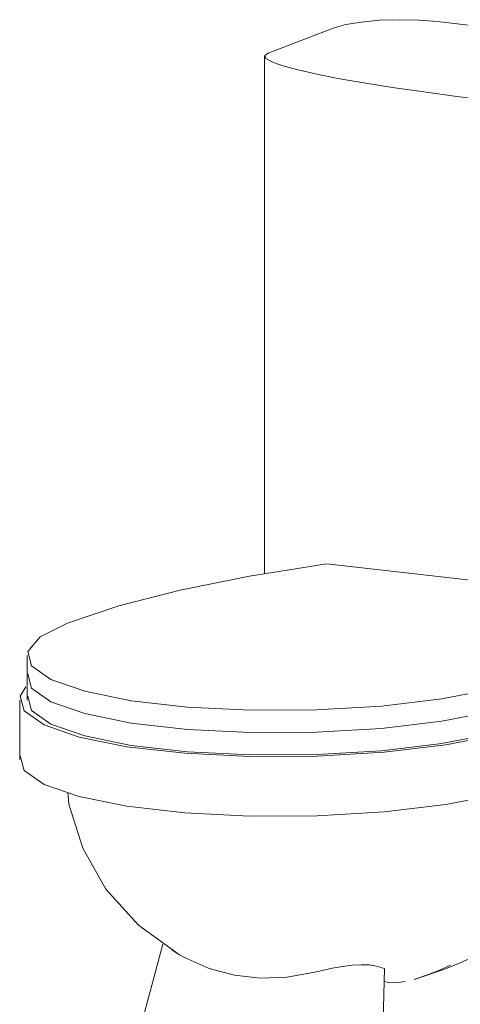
# Model space of a CAD drawing. Header units: millimetres. Extents: x -121 to 34184, y -147 to 33428.
# Tile 193 of 256: x 29750 to 30039, y 5965 to 6612. Entities that reach past the tile are written whole.
import ezdxf

# ---------------------------------------------------------------- set-up
doc = ezdxf.new("R2010")
doc.units = ezdxf.units.MM
doc.layers.add('P-SANR-FIXT-OTLN', color=6, linetype='Continuous', lineweight=20)

# ---------------------------------------------------------------- blocks, each defined once
blk = doc.blocks.new('ADSK_Унитаз напольный_ГОСТ 30493-2017 - Вертикальный выпуск-V22-_3D_ копия 1 копия 1')
at = {"layer": 'P-SANR-FIXT-OTLN'}
for p, q in [((51097.27, 6606.22), (51054.02, 6589.71)), ((51428.24, 6580.22), (51165.14, 6610.37)), ((51051.67, 6587.66), (51051.67, 6248.01)), ((51294.24, 6231.39), (51092.53, 6254.49)), ((50895.85, 6194.38), (50895.85, 6179.72)), ((50895.85, 6179.72), (50895.85, 6165.05)), ((50890.86, 6165.05), (50890.86, 6125.93)), ((50984.89, 6004.73), (50920.3, 5764.82)), ((51169.41, 5988.16), (51149.88, 5981.71)), ((51151.06, 5982.05), (51158.74, 5984.65))]:
    blk.add_line(p, q, dxfattribs=at)
for points in [[(51165.14, 6610.37, 0), (51152.97, 6611.35, 0), (51140, 6611.65, 0), (51127.1, 6611.23, 0), (51115.15, 6610.13, 0), (51104.98, 6608.42, 0), (51097.27, 6606.22, 0)], [(51054.02, 6589.71, 0), (51051.76, 6588.11, 0), (51052.54, 6586.18, 0), (51056.34, 6583.97, 0), (51063.11, 6581.52, 0), (51072.72, 6578.86, 0), (51085.01, 6576.05, 0), (51099.77, 6573.12, 0), (51116.76, 6570.14, 0), (51135.67, 6567.14, 0), (51156.18, 6564.19, 0), (51177.95, 6561.33, 0), (51200.59, 6558.62, 0)], [(51092.53, 6254.49, 0), (51041.85, 6246.45, 0), (50996.14, 6237.19, 0), (50956.06, 6226.86, 0), (50922.19, 6215.59, 0)], [(50922.19, 6215.59, 0), (50904.23, 6206.52, 0), (50896.23, 6196.96, 0), (50898.66, 6187.46, 0), (50911.38, 6178.57, 0), (50933.64, 6170.81, 0), (50964.16, 6164.63, 0), (51001.16, 6160.39, 0), (51042.49, 6158.34, 0), (51085.75, 6158.59, 0), (51128.42, 6161.14, 0), (51168.02, 6165.82, 0), (51202.26, 6172.38, 0), (51229.15, 6180.43, 0)], [(50896.23, 6182.29, 0), (50898.66, 6172.79, 0), (50911.38, 6163.9, 0), (50933.64, 6156.14, 0), (50964.16, 6149.96, 0), (51001.16, 6145.72, 0), (51042.49, 6143.67, 0), (51085.75, 6143.92, 0), (51128.42, 6146.47, 0), (51168.02, 6151.15, 0), (51202.26, 6157.71, 0), (51229.15, 6165.76, 0)], [(51229.15, 6165.76, 0), (51202.26, 6157.71, 0), (51168.02, 6151.15, 0), (51128.42, 6146.47, 0), (51085.75, 6143.92, 0), (51042.49, 6143.67, 0), (51001.16, 6145.72, 0), (50964.16, 6149.96, 0), (50933.64, 6156.14, 0), (50911.38, 6163.9, 0), (50898.66, 6172.79, 0), (50896.23, 6182.29, 0)], [(50894.99, 6173.68, 0), (50891.23, 6167.64, 0), (50893.79, 6157.89, 0), (50906.91, 6148.76, 0), (50929.84, 6140.79, 0), (50961.25, 6134.44, 0), (50999.3, 6130.08, 0), (51041.8, 6127.97, 0), (51086.26, 6128.21, 0), (51130.11, 6130.81, 0), (51170.79, 6135.62, 0), (51205.95, 6142.34, 0), (51233.53, 6150.59, 0)], [(51229.15, 6151.09, 0), (51202.26, 6143.04, 0), (51168.02, 6136.49, 0), (51128.42, 6131.8, 0), (51085.75, 6129.25, 0), (51042.49, 6129, 0), (51001.16, 6131.05, 0), (50964.16, 6135.29, 0), (50933.64, 6141.47, 0), (50911.38, 6149.23, 0), (50898.66, 6158.12, 0), (50896.23, 6167.62, 0)], [(51233.53, 6111.47, 0), (51205.95, 6103.22, 0), (51170.79, 6096.5, 0), (51130.11, 6091.7, 0), (51086.26, 6089.1, 0), (51041.8, 6088.85, 0), (50999.3, 6090.97, 0), (50961.25, 6095.33, 0), (50929.84, 6101.68, 0), (50906.91, 6109.65, 0), (50893.79, 6118.77, 0), (50891.23, 6128.53, 0)], [(50995.74, 5997.91, 0), (50968.85, 6017.35, 0), (50947.52, 6040.98, 0), (50932.22, 6067.73, 0), (50923.14, 6096.63, 0), (50922.39, 6104.27, 0)], [(51169.41, 5988.16, 0), (51181.3, 5993.02, 0), (51192.92, 5998.41, 0), (51204.2, 6004.3, 0), (51215.09, 6010.65, 0), (51225.56, 6017.41, 0), (51235.55, 6024.53, 0), (51245.03, 6031.97, 0), (51253.97, 6039.67, 0), (51262.36, 6047.57, 0), (51270.17, 6055.62, 0), (51277.41, 6063.77, 0), (51284.07, 6071.97, 0), (51290.15, 6080.15, 0), (51290.82, 6081.09, 0)], [(50999.6, 5995.78, 0), (50994.72, 5998.51, 0), (50990.71, 6001.06, 0)], [(51083.5, 5986.17, 0), (51066.27, 5983.07, 0), (51048.98, 5982.49, 0), (51031.91, 5984.44, 0), (51015.35, 5988.9, 0), (50999.6, 5995.78, 0)], [(51124.28, 5990.49, 0), (51120.28, 5991.2, 0), (51115.14, 5991.33, 0), (51109.19, 5990.93, 0), (51102.77, 5990.11, 0), (51096.16, 5988.97, 0), (51089.65, 5987.63, 0), (51083.5, 5986.17, 0)], [(51130.37, 5988.89, 0), (51127.32, 5989.63, 0), (51124.28, 5990.49, 0)], [(51129.62, 5937.14, 0), (51129.69, 5963.08, 0), (51130.37, 5988.89, 0)], [(51158.74, 5984.65, 0), (51166.03, 5987.54, 0), (51173.84, 5990.94, 0)], [(51129.98, 5980.54, 0), (51132.77, 5979.71, 0), (51137.95, 5979.51, 0), (51144.07, 5980.32, 0)]]:
    blk.add_polyline3d(points, dxfattribs=at)

msp = doc.modelspace()

# ---------------------------------------------------------------- block references
at = {"layer": 'P-SANR-FIXT-OTLN'}
msp.add_blockref('ADSK_Унитаз напольный_ГОСТ 30493-2017 - Вертикальный выпуск-V22-_3D_ копия 1 копия 1', (-21140.83, 0), dxfattribs=at)

doc.saveas('drawing.dxf')
